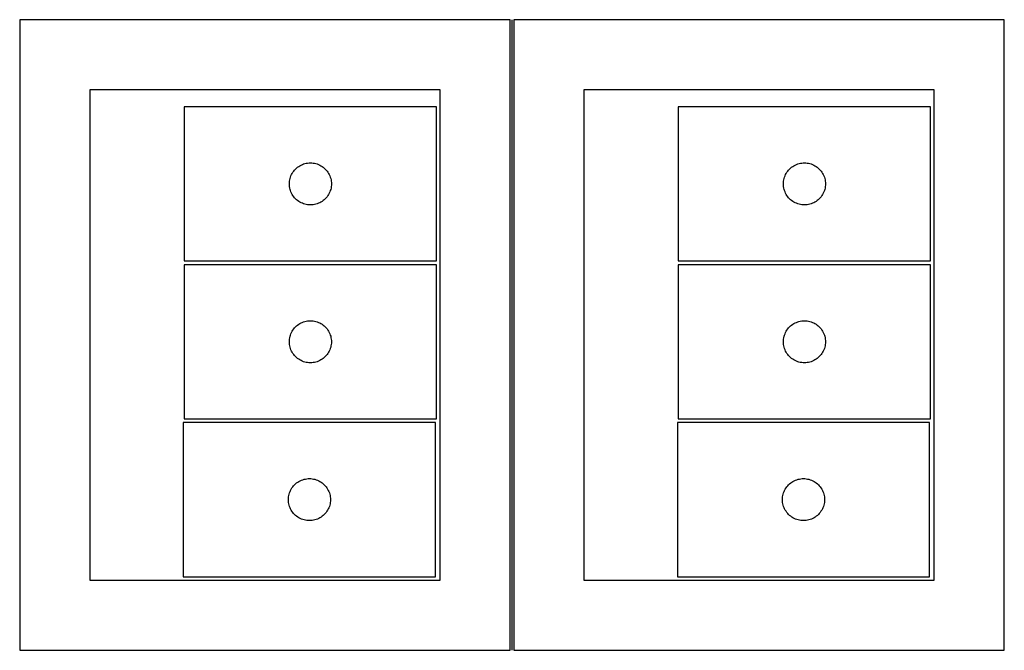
# Model space of a CAD drawing. Header units: millimetres. Extents: x 7 to 1243, y 7 to 2490.
# Tile 2 of 17: x 7 to 428, y 278 to 548. Entities that reach past the tile are written whole.
import ezdxf

# ---------------------------------------------------------------- set-up
doc = ezdxf.new("R2010")
doc.units = ezdxf.units.MM
doc.layers.add('COMMON', color=5, linetype='CONTINUOUS', true_color=0x0000ff)
doc.layers.add('CUT', color=7, linetype='CONTINUOUS', true_color=0x000000)

msp = doc.modelspace()

# ---------------------------------------------------------------- linework, layer by layer
at = {"layer": 'COMMON'}
msp.add_line((217.250012, 278.000012), (217.250012, 548.000012), dxfattribs=at)
at = {"layer": 'CUT'}
for p, q in [((216.500006, 548.000012), (6.500006, 548.000012)), ((6.500006, 548.000012), (6.500006, 278.000012)), ((216.500006, 278.000012), (216.500006, 548.000012)), ((428.000012, 548.000012), (218.000012, 548.000012)), ((218.000012, 548.000012), (218.000012, 278.000012)), ((428.000012, 278.000012), (428.000012, 548.000012)), ((186.500006, 518.000012), (36.500006, 518.000012)), ((36.500006, 518.000012), (36.500006, 308.000012)), ((186.500006, 308.000012), (186.500006, 518.000012)), ((398.000012, 518.000012), (248.000012, 518.000012)), ((248.000012, 518.000012), (248.000012, 308.000012)), ((398.000012, 308.000012), (398.000012, 518.000012)), ((184.947386, 510.693188), (76.947386, 510.693188)), ((76.947386, 510.693188), (76.947386, 444.693188)), ((184.947386, 444.693188), (184.947386, 510.693188)), ((396.447392, 510.693188), (288.447392, 510.693188)), ((288.447392, 510.693188), (288.447392, 444.693188)), ((396.447392, 444.693188), (396.447392, 510.693188)), ((125.013274, 484.459746), (125.468534, 484.833368)), ((125.468534, 484.833368), (125.947254, 485.176414)), ((125.947254, 485.176414), (126.447386, 485.487416)), ((126.447386, 485.487416), (126.966788, 485.765042)), ((126.966788, 485.765042), (127.503236, 486.008103)), ((127.503236, 486.008103), (128.054431, 486.215559)), ((128.054431, 486.215559), (128.618015, 486.38652)), ((128.618015, 486.38652), (129.191574, 486.520255)), ((129.191574, 486.520255), (129.772651, 486.616191)), ((129.772651, 486.616191), (130.358758, 486.673918)), ((130.358758, 486.673918), (130.947386, 486.693188)), ((130.947386, 486.693188), (131.536015, 486.673918)), ((131.536015, 486.673918), (132.122122, 486.616191)), ((132.122122, 486.616191), (132.703199, 486.520255)), ((132.703199, 486.520255), (133.276758, 486.38652)), ((133.276758, 486.38652), (133.840342, 486.215559)), ((133.840342, 486.215559), (134.391537, 486.008103)), ((134.391537, 486.008103), (134.927985, 485.765042)), ((134.927985, 485.765042), (135.447386, 485.487416)), ((135.447386, 485.487416), (135.947519, 485.176414)), ((135.947519, 485.176414), (136.426239, 484.833368)), ((136.426239, 484.833368), (136.881499, 484.459746)), ((336.51328, 484.459746), (336.96854, 484.833368)), ((336.96854, 484.833368), (337.44726, 485.176414)), ((337.44726, 485.176414), (337.947392, 485.487416)), ((337.947392, 485.487416), (338.466794, 485.765042)), ((338.466794, 485.765042), (339.003242, 486.008103)), ((339.003242, 486.008103), (339.554437, 486.215559)), ((339.554437, 486.215559), (340.118021, 486.38652)), ((340.118021, 486.38652), (340.69158, 486.520255)), ((340.69158, 486.520255), (341.272657, 486.616191)), ((341.272657, 486.616191), (341.858764, 486.673918)), ((341.858764, 486.673918), (342.447392, 486.693188)), ((342.447392, 486.693188), (343.036021, 486.673918)), ((343.036021, 486.673918), (343.622128, 486.616191)), ((343.622128, 486.616191), (344.203205, 486.520255)), ((344.203205, 486.520255), (344.776764, 486.38652)), ((344.776764, 486.38652), (345.340348, 486.215559)), ((345.340348, 486.215559), (345.891543, 486.008103)), ((345.891543, 486.008103), (346.427991, 485.765042)), ((346.427991, 485.765042), (346.947392, 485.487416)), ((346.947392, 485.487416), (347.447525, 485.176414)), ((347.447525, 485.176414), (347.926245, 484.833368)), ((347.926245, 484.833368), (348.381505, 484.459746)), ((122.254054, 480.022559), (122.425015, 480.586143)), ((122.425015, 480.586143), (122.632471, 481.137339)), ((122.632471, 481.137339), (122.875532, 481.673786)), ((122.875532, 481.673786), (123.153158, 482.193188)), ((123.153158, 482.193188), (123.46416, 482.69332)), ((123.46416, 482.69332), (123.807206, 483.17204)), ((123.807206, 483.17204), (124.180828, 483.6273)), ((124.180828, 483.6273), (124.583425, 484.057149)), ((124.583425, 484.057149), (125.013274, 484.459746)), ((136.881499, 484.459746), (137.311347, 484.057149)), ((137.311347, 484.057149), (137.713945, 483.6273)), ((137.713945, 483.6273), (138.087567, 483.17204)), ((138.087567, 483.17204), (138.430613, 482.69332)), ((138.430613, 482.69332), (138.741615, 482.193188)), ((138.741615, 482.193188), (139.019241, 481.673786)), ((139.019241, 481.673786), (139.262302, 481.137339)), ((139.262302, 481.137339), (139.469758, 480.586143)), ((139.469758, 480.586143), (139.640719, 480.022559)), ((333.75406, 480.022559), (333.925021, 480.586143)), ((333.925021, 480.586143), (334.132477, 481.137339)), ((334.132477, 481.137339), (334.375538, 481.673786)), ((334.375538, 481.673786), (334.653164, 482.193188)), ((334.653164, 482.193188), (334.964166, 482.69332)), ((334.964166, 482.69332), (335.307212, 483.17204)), ((335.307212, 483.17204), (335.680834, 483.6273)), ((335.680834, 483.6273), (336.083431, 484.057149)), ((336.083431, 484.057149), (336.51328, 484.459746)), ((348.381505, 484.459746), (348.811353, 484.057149)), ((348.811353, 484.057149), (349.213951, 483.6273)), ((349.213951, 483.6273), (349.587573, 483.17204)), ((349.587573, 483.17204), (349.930619, 482.69332)), ((349.930619, 482.69332), (350.241621, 482.193188)), ((350.241621, 482.193188), (350.519247, 481.673786)), ((350.519247, 481.673786), (350.762308, 481.137339)), ((350.762308, 481.137339), (350.969764, 480.586143)), ((350.969764, 480.586143), (351.140725, 480.022559)), ((121.947386, 477.693188), (121.966656, 478.281816)), ((121.966656, 477.104559), (121.947386, 477.693188)), ((121.966656, 478.281816), (122.024383, 478.867923)), ((122.024383, 476.518452), (121.966656, 477.104559)), ((122.024383, 478.867923), (122.120319, 479.449001)), ((122.120319, 475.937375), (122.024383, 476.518452)), ((122.120319, 479.449001), (122.254054, 480.022559)), ((139.640719, 480.022559), (139.774454, 479.449001)), ((139.774454, 479.449001), (139.87039, 478.867923)), ((139.87039, 476.518452), (139.774454, 475.937375)), ((139.87039, 478.867923), (139.928117, 478.281816)), ((139.928117, 477.104559), (139.87039, 476.518452)), ((139.928117, 478.281816), (139.947386, 477.693188)), ((139.947386, 477.693188), (139.928117, 477.104559)), ((333.447392, 477.693188), (333.466662, 478.281816)), ((333.466662, 477.104559), (333.447392, 477.693188)), ((333.466662, 478.281816), (333.524389, 478.867923)), ((333.524389, 476.518452), (333.466662, 477.104559)), ((333.524389, 478.867923), (333.620325, 479.449001)), ((333.620325, 475.937375), (333.524389, 476.518452)), ((333.620325, 479.449001), (333.75406, 480.022559)), ((351.140725, 480.022559), (351.27446, 479.449001)), ((351.27446, 479.449001), (351.370396, 478.867923)), ((351.370396, 476.518452), (351.27446, 475.937375)), ((351.370396, 478.867923), (351.428123, 478.281816)), ((351.428123, 477.104559), (351.370396, 476.518452)), ((351.428123, 478.281816), (351.447392, 477.693188)), ((351.447392, 477.693188), (351.428123, 477.104559)), ((122.254054, 475.363816), (122.120319, 475.937375)), ((122.425015, 474.800232), (122.254054, 475.363816)), ((122.632471, 474.249037), (122.425015, 474.800232)), ((122.875532, 473.712589), (122.632471, 474.249037)), ((123.153158, 473.193188), (122.875532, 473.712589)), ((123.46416, 472.693056), (123.153158, 473.193188)), ((123.807206, 472.214335), (123.46416, 472.693056)), ((124.180828, 471.759075), (123.807206, 472.214335)), ((138.087567, 472.214335), (137.713945, 471.759075)), ((138.430613, 472.693056), (138.087567, 472.214335)), ((138.741615, 473.193188), (138.430613, 472.693056)), ((139.019241, 473.712589), (138.741615, 473.193188)), ((139.262302, 474.249037), (139.019241, 473.712589)), ((139.469758, 474.800232), (139.262302, 474.249037)), ((139.640719, 475.363816), (139.469758, 474.800232)), ((139.774454, 475.937375), (139.640719, 475.363816)), ((333.75406, 475.363816), (333.620325, 475.937375)), ((333.925021, 474.800232), (333.75406, 475.363816)), ((334.132477, 474.249037), (333.925021, 474.800232)), ((334.375538, 473.712589), (334.132477, 474.249037)), ((334.653164, 473.193188), (334.375538, 473.712589)), ((334.964166, 472.693056), (334.653164, 473.193188)), ((335.307212, 472.214335), (334.964166, 472.693056)), ((335.680834, 471.759075), (335.307212, 472.214335)), ((349.587573, 472.214335), (349.213951, 471.759075)), ((349.930619, 472.693056), (349.587573, 472.214335)), ((350.241621, 473.193188), (349.930619, 472.693056)), ((350.519247, 473.712589), (350.241621, 473.193188)), ((350.762308, 474.249037), (350.519247, 473.712589)), ((350.969764, 474.800232), (350.762308, 474.249037)), ((351.140725, 475.363816), (350.969764, 474.800232)), ((351.27446, 475.937375), (351.140725, 475.363816)), ((124.583425, 471.329227), (124.180828, 471.759075)), ((125.013274, 470.926629), (124.583425, 471.329227)), ((125.468534, 470.553008), (125.013274, 470.926629)), ((125.947254, 470.209961), (125.468534, 470.553008)), ((126.447386, 469.898959), (125.947254, 470.209961)), ((126.966788, 469.621333), (126.447386, 469.898959)), ((127.503236, 469.378272), (126.966788, 469.621333)), ((128.054431, 469.170816), (127.503236, 469.378272)), ((128.618015, 468.999855), (128.054431, 469.170816)), ((129.191574, 468.86612), (128.618015, 468.999855)), ((129.772651, 468.770184), (129.191574, 468.86612)), ((130.358758, 468.712457), (129.772651, 468.770184)), ((130.947386, 468.693188), (130.358758, 468.712457)), ((131.536015, 468.712457), (130.947386, 468.693188)), ((132.122122, 468.770184), (131.536015, 468.712457)), ((132.703199, 468.86612), (132.122122, 468.770184)), ((133.276758, 468.999855), (132.703199, 468.86612)), ((133.840342, 469.170816), (133.276758, 468.999855)), ((134.391537, 469.378272), (133.840342, 469.170816)), ((134.927985, 469.621333), (134.391537, 469.378272)), ((135.447386, 469.898959), (134.927985, 469.621333)), ((135.947519, 470.209961), (135.447386, 469.898959)), ((136.426239, 470.553008), (135.947519, 470.209961)), ((136.881499, 470.926629), (136.426239, 470.553008)), ((137.311347, 471.329227), (136.881499, 470.926629)), ((137.713945, 471.759075), (137.311347, 471.329227)), ((336.083431, 471.329227), (335.680834, 471.759075)), ((336.51328, 470.926629), (336.083431, 471.329227)), ((336.96854, 470.553008), (336.51328, 470.926629)), ((337.44726, 470.209961), (336.96854, 470.553008)), ((337.947392, 469.898959), (337.44726, 470.209961)), ((338.466794, 469.621333), (337.947392, 469.898959)), ((339.003242, 469.378272), (338.466794, 469.621333)), ((339.554437, 469.170816), (339.003242, 469.378272)), ((340.118021, 468.999855), (339.554437, 469.170816)), ((340.69158, 468.86612), (340.118021, 468.999855)), ((341.272657, 468.770184), (340.69158, 468.86612)), ((341.858764, 468.712457), (341.272657, 468.770184)), ((342.447392, 468.693188), (341.858764, 468.712457)), ((343.036021, 468.712457), (342.447392, 468.693188)), ((343.622128, 468.770184), (343.036021, 468.712457)), ((344.203205, 468.86612), (343.622128, 468.770184)), ((344.776764, 468.999855), (344.203205, 468.86612)), ((345.340348, 469.170816), (344.776764, 468.999855)), ((345.891543, 469.378272), (345.340348, 469.170816)), ((346.427991, 469.621333), (345.891543, 469.378272)), ((346.947392, 469.898959), (346.427991, 469.621333)), ((347.447525, 470.209961), (346.947392, 469.898959)), ((347.926245, 470.553008), (347.447525, 470.209961)), ((348.381505, 470.926629), (347.926245, 470.553008)), ((348.811353, 471.329227), (348.381505, 470.926629)), ((349.213951, 471.759075), (348.811353, 471.329227)), ((184.934254, 443.101241), (76.934254, 443.101241)), ((76.934254, 443.101241), (76.934254, 377.101241)), ((76.947386, 444.693188), (184.947386, 444.693188)), ((184.934254, 377.101241), (184.934254, 443.101241)), ((396.43426, 443.101241), (288.43426, 443.101241)), ((288.43426, 443.101241), (288.43426, 377.101241)), ((288.447392, 444.693188), (396.447392, 444.693188)), ((396.43426, 377.101241), (396.43426, 443.101241)), ((125.455402, 417.241421), (125.934122, 417.584468)), ((125.934122, 417.584468), (126.434254, 417.89547)), ((126.434254, 417.89547), (126.953656, 418.173096)), ((126.953656, 418.173096), (127.490104, 418.416157)), ((127.490104, 418.416157), (128.041299, 418.623612)), ((128.041299, 418.623612), (128.604883, 418.794574)), ((128.604883, 418.794574), (129.178442, 418.928309)), ((129.178442, 418.928309), (129.759519, 419.024245)), ((129.759519, 419.024245), (130.345626, 419.081971)), ((130.345626, 419.081971), (130.934254, 419.101241)), ((130.934254, 419.101241), (131.522883, 419.081971)), ((131.522883, 419.081971), (132.10899, 419.024245)), ((132.10899, 419.024245), (132.690067, 418.928309)), ((132.690067, 418.928309), (133.263626, 418.794574)), ((133.263626, 418.794574), (133.82721, 418.623612)), ((133.82721, 418.623612), (134.378405, 418.416157)), ((134.378405, 418.416157), (134.914853, 418.173096)), ((134.914853, 418.173096), (135.434254, 417.89547)), ((135.434254, 417.89547), (135.934387, 417.584468)), ((135.934387, 417.584468), (136.413107, 417.241421)), ((336.955408, 417.241421), (337.434128, 417.584468)), ((337.434128, 417.584468), (337.93426, 417.89547)), ((337.93426, 417.89547), (338.453662, 418.173096)), ((338.453662, 418.173096), (338.99011, 418.416157)), ((338.99011, 418.416157), (339.541305, 418.623612)), ((339.541305, 418.623612), (340.104889, 418.794574)), ((340.104889, 418.794574), (340.678448, 418.928309)), ((340.678448, 418.928309), (341.259525, 419.024245)), ((341.259525, 419.024245), (341.845632, 419.081971)), ((341.845632, 419.081971), (342.43426, 419.101241)), ((342.43426, 419.101241), (343.022889, 419.081971)), ((343.022889, 419.081971), (343.608996, 419.024245)), ((343.608996, 419.024245), (344.190073, 418.928309)), ((344.190073, 418.928309), (344.763632, 418.794574)), ((344.763632, 418.794574), (345.327216, 418.623612)), ((345.327216, 418.623612), (345.878411, 418.416157)), ((345.878411, 418.416157), (346.414859, 418.173096)), ((346.414859, 418.173096), (346.93426, 417.89547)), ((346.93426, 417.89547), (347.434393, 417.584468)), ((347.434393, 417.584468), (347.913113, 417.241421)), ((122.411883, 412.994196), (122.619339, 413.545392)), ((122.619339, 413.545392), (122.8624, 414.081839)), ((122.8624, 414.081839), (123.140026, 414.601241)), ((123.140026, 414.601241), (123.451028, 415.101373)), ((123.451028, 415.101373), (123.794074, 415.580094)), ((123.794074, 415.580094), (124.167696, 416.035354)), ((124.167696, 416.035354), (124.570293, 416.465202)), ((124.570293, 416.465202), (125.000142, 416.867799)), ((125.000142, 416.867799), (125.455402, 417.241421)), ((136.413107, 417.241421), (136.868367, 416.867799)), ((136.868367, 416.867799), (137.298215, 416.465202)), ((137.298215, 416.465202), (137.700813, 416.035354)), ((137.700813, 416.035354), (138.074434, 415.580094)), ((138.074434, 415.580094), (138.417481, 415.101373)), ((138.417481, 415.101373), (138.728483, 414.601241)), ((138.728483, 414.601241), (139.006109, 414.081839)), ((139.006109, 414.081839), (139.24917, 413.545392)), ((139.24917, 413.545392), (139.456626, 412.994196)), ((333.911889, 412.994196), (334.119345, 413.545392)), ((334.119345, 413.545392), (334.362406, 414.081839)), ((334.362406, 414.081839), (334.640032, 414.601241)), ((334.640032, 414.601241), (334.951034, 415.101373)), ((334.951034, 415.101373), (335.29408, 415.580094)), ((335.29408, 415.580094), (335.667702, 416.035354)), ((335.667702, 416.035354), (336.070299, 416.465202)), ((336.070299, 416.465202), (336.500148, 416.867799)), ((336.500148, 416.867799), (336.955408, 417.241421)), ((347.913113, 417.241421), (348.368373, 416.867799)), ((348.368373, 416.867799), (348.798221, 416.465202)), ((348.798221, 416.465202), (349.200819, 416.035354)), ((349.200819, 416.035354), (349.57444, 415.580094)), ((349.57444, 415.580094), (349.917487, 415.101373)), ((349.917487, 415.101373), (350.228489, 414.601241)), ((350.228489, 414.601241), (350.506115, 414.081839)), ((350.506115, 414.081839), (350.749176, 413.545392)), ((350.749176, 413.545392), (350.956632, 412.994196)), ((121.934254, 410.101241), (121.953524, 410.689869)), ((121.953524, 409.512613), (121.934254, 410.101241)), ((121.953524, 410.689869), (122.011251, 411.275977)), ((122.011251, 408.926505), (121.953524, 409.512613)), ((122.011251, 411.275977), (122.107187, 411.857054)), ((122.107187, 408.345428), (122.011251, 408.926505)), ((122.107187, 411.857054), (122.240922, 412.430613)), ((122.240922, 412.430613), (122.411883, 412.994196)), ((139.456626, 412.994196), (139.627587, 412.430613)), ((139.627587, 412.430613), (139.761322, 411.857054)), ((139.761322, 411.857054), (139.857258, 411.275977)), ((139.857258, 408.926505), (139.761322, 408.345428)), ((139.857258, 411.275977), (139.914985, 410.689869)), ((139.914985, 409.512613), (139.857258, 408.926505)), ((139.914985, 410.689869), (139.934254, 410.101241)), ((139.934254, 410.101241), (139.914985, 409.512613)), ((333.43426, 410.101241), (333.45353, 410.689869)), ((333.45353, 409.512613), (333.43426, 410.101241)), ((333.45353, 410.689869), (333.511257, 411.275977)), ((333.511257, 408.926505), (333.45353, 409.512613)), ((333.511257, 411.275977), (333.607193, 411.857054)), ((333.607193, 408.345428), (333.511257, 408.926505)), ((333.607193, 411.857054), (333.740928, 412.430613)), ((333.740928, 412.430613), (333.911889, 412.994196)), ((350.956632, 412.994196), (351.127593, 412.430613)), ((351.127593, 412.430613), (351.261328, 411.857054)), ((351.261328, 411.857054), (351.357264, 411.275977)), ((351.357264, 408.926505), (351.261328, 408.345428)), ((351.357264, 411.275977), (351.414991, 410.689869)), ((351.414991, 409.512613), (351.357264, 408.926505)), ((351.414991, 410.689869), (351.43426, 410.101241)), ((351.43426, 410.101241), (351.414991, 409.512613)), ((122.240922, 407.77187), (122.107187, 408.345428)), ((122.411883, 407.208286), (122.240922, 407.77187)), ((122.619339, 406.65709), (122.411883, 407.208286)), ((122.8624, 406.120643), (122.619339, 406.65709)), ((123.140026, 405.601241), (122.8624, 406.120643)), ((123.451028, 405.101109), (123.140026, 405.601241)), ((123.794074, 404.622388), (123.451028, 405.101109)), ((138.417481, 405.101109), (138.074434, 404.622388)), ((138.728483, 405.601241), (138.417481, 405.101109)), ((139.006109, 406.120643), (138.728483, 405.601241)), ((139.24917, 406.65709), (139.006109, 406.120643)), ((139.456626, 407.208286), (139.24917, 406.65709)), ((139.627587, 407.77187), (139.456626, 407.208286)), ((139.761322, 408.345428), (139.627587, 407.77187)), ((333.740928, 407.77187), (333.607193, 408.345428)), ((333.911889, 407.208286), (333.740928, 407.77187)), ((334.119345, 406.65709), (333.911889, 407.208286)), ((334.362406, 406.120643), (334.119345, 406.65709)), ((334.640032, 405.601241), (334.362406, 406.120643)), ((334.951034, 405.101109), (334.640032, 405.601241)), ((335.29408, 404.622388), (334.951034, 405.101109)), ((349.917487, 405.101109), (349.57444, 404.622388)), ((350.228489, 405.601241), (349.917487, 405.101109)), ((350.506115, 406.120643), (350.228489, 405.601241)), ((350.749176, 406.65709), (350.506115, 406.120643)), ((350.956632, 407.208286), (350.749176, 406.65709)), ((351.127593, 407.77187), (350.956632, 407.208286)), ((351.261328, 408.345428), (351.127593, 407.77187)), ((124.167696, 404.167129), (123.794074, 404.622388)), ((124.570293, 403.73728), (124.167696, 404.167129)), ((125.000142, 403.334683), (124.570293, 403.73728)), ((125.455402, 402.961061), (125.000142, 403.334683)), ((125.934122, 402.618015), (125.455402, 402.961061)), ((126.434254, 402.307013), (125.934122, 402.618015)), ((126.953656, 402.029386), (126.434254, 402.307013)), ((127.490104, 401.786325), (126.953656, 402.029386)), ((128.041299, 401.57887), (127.490104, 401.786325)), ((128.604883, 401.407909), (128.041299, 401.57887)), ((129.178442, 401.274174), (128.604883, 401.407909)), ((129.759519, 401.178237), (129.178442, 401.274174)), ((130.345626, 401.120511), (129.759519, 401.178237)), ((130.934254, 401.101241), (130.345626, 401.120511)), ((131.522883, 401.120511), (130.934254, 401.101241)), ((132.10899, 401.178237), (131.522883, 401.120511)), ((132.690067, 401.274174), (132.10899, 401.178237)), ((133.263626, 401.407909), (132.690067, 401.274174)), ((133.82721, 401.57887), (133.263626, 401.407909)), ((134.378405, 401.786325), (133.82721, 401.57887)), ((134.914853, 402.029386), (134.378405, 401.786325)), ((135.434254, 402.307013), (134.914853, 402.029386)), ((135.934387, 402.618015), (135.434254, 402.307013)), ((136.413107, 402.961061), (135.934387, 402.618015)), ((136.868367, 403.334683), (136.413107, 402.961061)), ((137.298215, 403.73728), (136.868367, 403.334683)), ((137.700813, 404.167129), (137.298215, 403.73728)), ((138.074434, 404.622388), (137.700813, 404.167129)), ((335.667702, 404.167129), (335.29408, 404.622388)), ((336.070299, 403.73728), (335.667702, 404.167129)), ((336.500148, 403.334683), (336.070299, 403.73728)), ((336.955408, 402.961061), (336.500148, 403.334683)), ((337.434128, 402.618015), (336.955408, 402.961061)), ((337.93426, 402.307013), (337.434128, 402.618015)), ((338.453662, 402.029386), (337.93426, 402.307013)), ((338.99011, 401.786325), (338.453662, 402.029386)), ((339.541305, 401.57887), (338.99011, 401.786325)), ((340.104889, 401.407909), (339.541305, 401.57887)), ((340.678448, 401.274174), (340.104889, 401.407909)), ((341.259525, 401.178237), (340.678448, 401.274174)), ((341.845632, 401.120511), (341.259525, 401.178237)), ((342.43426, 401.101241), (341.845632, 401.120511)), ((343.022889, 401.120511), (342.43426, 401.101241)), ((343.608996, 401.178237), (343.022889, 401.120511)), ((344.190073, 401.274174), (343.608996, 401.178237)), ((344.763632, 401.407909), (344.190073, 401.274174)), ((345.327216, 401.57887), (344.763632, 401.407909)), ((345.878411, 401.786325), (345.327216, 401.57887)), ((346.414859, 402.029386), (345.878411, 401.786325)), ((346.93426, 402.307013), (346.414859, 402.029386)), ((347.434393, 402.618015), (346.93426, 402.307013)), ((347.913113, 402.961061), (347.434393, 402.618015)), ((348.368373, 403.334683), (347.913113, 402.961061)), ((348.798221, 403.73728), (348.368373, 403.334683)), ((349.200819, 404.167129), (348.798221, 403.73728)), ((349.57444, 404.622388), (349.200819, 404.167129)), ((184.538029, 375.512824), (76.538029, 375.512824)), ((76.538029, 375.512824), (76.538029, 309.512824)), ((76.934254, 377.101241), (184.934254, 377.101241)), ((184.538029, 309.512824), (184.538029, 375.512824)), ((396.038035, 375.512824), (288.038035, 375.512824)), ((288.038035, 375.512824), (288.038035, 309.512824)), ((288.43426, 377.101241), (396.43426, 377.101241)), ((396.038035, 309.512824), (396.038035, 375.512824)), ((125.059177, 349.653004), (125.537897, 349.996051)), ((125.537897, 349.996051), (126.038029, 350.307053)), ((126.038029, 350.307053), (126.557431, 350.584679)), ((126.557431, 350.584679), (127.093879, 350.82774)), ((127.093879, 350.82774), (127.645074, 351.035195)), ((127.645074, 351.035195), (128.208658, 351.206157)), ((128.208658, 351.206157), (128.782217, 351.339892)), ((128.782217, 351.339892), (129.363294, 351.435828)), ((129.363294, 351.435828), (129.949401, 351.493554)), ((129.949401, 351.493554), (130.538029, 351.512824)), ((130.538029, 351.512824), (131.126658, 351.493554)), ((131.126658, 351.493554), (131.712765, 351.435828)), ((131.712765, 351.435828), (132.293842, 351.339892)), ((132.293842, 351.339892), (132.867401, 351.206157)), ((132.867401, 351.206157), (133.430985, 351.035195)), ((133.430985, 351.035195), (133.98218, 350.82774)), ((133.98218, 350.82774), (134.518628, 350.584679)), ((134.518628, 350.584679), (135.038029, 350.307053)), ((135.038029, 350.307053), (135.538162, 349.996051)), ((135.538162, 349.996051), (136.016882, 349.653004)), ((336.559183, 349.653004), (337.037903, 349.996051)), ((337.037903, 349.996051), (337.538035, 350.307053)), ((337.538035, 350.307053), (338.057437, 350.584679)), ((338.057437, 350.584679), (338.593885, 350.82774)), ((338.593885, 350.82774), (339.14508, 351.035195)), ((339.14508, 351.035195), (339.708664, 351.206157)), ((339.708664, 351.206157), (340.282223, 351.339892)), ((340.282223, 351.339892), (340.8633, 351.435828)), ((340.8633, 351.435828), (341.449407, 351.493554)), ((341.449407, 351.493554), (342.038035, 351.512824)), ((342.038035, 351.512824), (342.626664, 351.493554)), ((342.626664, 351.493554), (343.212771, 351.435828)), ((343.212771, 351.435828), (343.793848, 351.339892)), ((343.793848, 351.339892), (344.367407, 351.206157)), ((344.367407, 351.206157), (344.930991, 351.035195)), ((344.930991, 351.035195), (345.482186, 350.82774)), ((345.482186, 350.82774), (346.018634, 350.584679)), ((346.018634, 350.584679), (346.538035, 350.307053)), ((346.538035, 350.307053), (347.038168, 349.996051)), ((347.038168, 349.996051), (347.516888, 349.653004)), ((122.015658, 345.405779), (122.223114, 345.956975)), ((122.223114, 345.956975), (122.466175, 346.493422)), ((122.466175, 346.493422), (122.743801, 347.012824)), ((122.743801, 347.012824), (123.054803, 347.512956)), ((123.054803, 347.512956), (123.397849, 347.991677)), ((123.397849, 347.991677), (123.771471, 348.446936)), ((123.771471, 348.446936), (124.174068, 348.876785)), ((124.174068, 348.876785), (124.603917, 349.279382)), ((124.603917, 349.279382), (125.059177, 349.653004)), ((136.016882, 349.653004), (136.472142, 349.279382)), ((136.472142, 349.279382), (136.90199, 348.876785)), ((136.90199, 348.876785), (137.304588, 348.446936)), ((137.304588, 348.446936), (137.67821, 347.991677)), ((137.67821, 347.991677), (138.021256, 347.512956)), ((138.021256, 347.512956), (138.332258, 347.012824)), ((138.332258, 347.012824), (138.609884, 346.493422)), ((138.609884, 346.493422), (138.852945, 345.956975)), ((138.852945, 345.956975), (139.060401, 345.405779)), ((333.515664, 345.405779), (333.72312, 345.956975)), ((333.72312, 345.956975), (333.966181, 346.493422)), ((333.966181, 346.493422), (334.243807, 347.012824)), ((334.243807, 347.012824), (334.554809, 347.512956)), ((334.554809, 347.512956), (334.897855, 347.991677)), ((334.897855, 347.991677), (335.271477, 348.446936)), ((335.271477, 348.446936), (335.674074, 348.876785)), ((335.674074, 348.876785), (336.103923, 349.279382)), ((336.103923, 349.279382), (336.559183, 349.653004)), ((347.516888, 349.653004), (347.972148, 349.279382)), ((347.972148, 349.279382), (348.401996, 348.876785)), ((348.401996, 348.876785), (348.804594, 348.446936)), ((348.804594, 348.446936), (349.178216, 347.991677)), ((349.178216, 347.991677), (349.521262, 347.512956)), ((349.521262, 347.512956), (349.832264, 347.012824)), ((349.832264, 347.012824), (350.10989, 346.493422)), ((350.10989, 346.493422), (350.352951, 345.956975)), ((350.352951, 345.956975), (350.560407, 345.405779)), ((121.538029, 342.512824), (121.557299, 343.101452)), ((121.557299, 341.924196), (121.538029, 342.512824)), ((121.557299, 343.101452), (121.615026, 343.68756)), ((121.615026, 341.338088), (121.557299, 341.924196)), ((121.615026, 343.68756), (121.710962, 344.268637)), ((121.710962, 344.268637), (121.844697, 344.842196)), ((121.844697, 344.842196), (122.015658, 345.405779)), ((139.060401, 345.405779), (139.231362, 344.842196)), ((139.231362, 344.842196), (139.365097, 344.268637)), ((139.365097, 344.268637), (139.461033, 343.68756)), ((139.461033, 343.68756), (139.51876, 343.101452)), ((139.51876, 341.924196), (139.461033, 341.338088)), ((139.51876, 343.101452), (139.538029, 342.512824)), ((139.538029, 342.512824), (139.51876, 341.924196)), ((333.038035, 342.512824), (333.057305, 343.101452)), ((333.057305, 341.924196), (333.038035, 342.512824)), ((333.057305, 343.101452), (333.115032, 343.68756)), ((333.115032, 341.338088), (333.057305, 341.924196)), ((333.115032, 343.68756), (333.210968, 344.268637)), ((333.210968, 344.268637), (333.344703, 344.842196)), ((333.344703, 344.842196), (333.515664, 345.405779)), ((350.560407, 345.405779), (350.731368, 344.842196)), ((350.731368, 344.842196), (350.865103, 344.268637)), ((350.865103, 344.268637), (350.961039, 343.68756)), ((350.961039, 343.68756), (351.018766, 343.101452)), ((351.018766, 341.924196), (350.961039, 341.338088)), ((351.018766, 343.101452), (351.038035, 342.512824)), ((351.038035, 342.512824), (351.018766, 341.924196)), ((121.710962, 340.757011), (121.615026, 341.338088)), ((121.844697, 340.183453), (121.710962, 340.757011)), ((122.015658, 339.619869), (121.844697, 340.183453)), ((122.223114, 339.068673), (122.015658, 339.619869)), ((122.466175, 338.532226), (122.223114, 339.068673)), ((122.743801, 338.012824), (122.466175, 338.532226)), ((123.054803, 337.512692), (122.743801, 338.012824)), ((123.397849, 337.033971), (123.054803, 337.512692)), ((138.021256, 337.512692), (137.67821, 337.033971)), ((138.332258, 338.012824), (138.021256, 337.512692)), ((138.609884, 338.532226), (138.332258, 338.012824)), ((138.852945, 339.068673), (138.609884, 338.532226)), ((139.060401, 339.619869), (138.852945, 339.068673)), ((139.231362, 340.183453), (139.060401, 339.619869)), ((139.365097, 340.757011), (139.231362, 340.183453)), ((139.461033, 341.338088), (139.365097, 340.757011)), ((333.210968, 340.757011), (333.115032, 341.338088)), ((333.344703, 340.183453), (333.210968, 340.757011)), ((333.515664, 339.619869), (333.344703, 340.183453)), ((333.72312, 339.068673), (333.515664, 339.619869)), ((333.966181, 338.532226), (333.72312, 339.068673)), ((334.243807, 338.012824), (333.966181, 338.532226)), ((334.554809, 337.512692), (334.243807, 338.012824)), ((334.897855, 337.033971), (334.554809, 337.512692)), ((349.521262, 337.512692), (349.178216, 337.033971)), ((349.832264, 338.012824), (349.521262, 337.512692)), ((350.10989, 338.532226), (349.832264, 338.012824)), ((350.352951, 339.068673), (350.10989, 338.532226)), ((350.560407, 339.619869), (350.352951, 339.068673)), ((350.731368, 340.183453), (350.560407, 339.619869)), ((350.865103, 340.757011), (350.731368, 340.183453)), ((350.961039, 341.338088), (350.865103, 340.757011)), ((123.771471, 336.578712), (123.397849, 337.033971)), ((124.174068, 336.148863), (123.771471, 336.578712)), ((124.603917, 335.746266), (124.174068, 336.148863)), ((125.059177, 335.372644), (124.603917, 335.746266)), ((125.537897, 335.029598), (125.059177, 335.372644)), ((126.038029, 334.718595), (125.537897, 335.029598)), ((126.557431, 334.440969), (126.038029, 334.718595)), ((127.093879, 334.197908), (126.557431, 334.440969)), ((127.645074, 333.990453), (127.093879, 334.197908)), ((128.208658, 333.819492), (127.645074, 333.990453)), ((128.782217, 333.685757), (128.208658, 333.819492)), ((129.363294, 333.58982), (128.782217, 333.685757)), ((129.949401, 333.532094), (129.363294, 333.58982)), ((130.538029, 333.512824), (129.949401, 333.532094)), ((131.126658, 333.532094), (130.538029, 333.512824)), ((131.712765, 333.58982), (131.126658, 333.532094)), ((132.293842, 333.685757), (131.712765, 333.58982)), ((132.867401, 333.819492), (132.293842, 333.685757)), ((133.430985, 333.990453), (132.867401, 333.819492)), ((133.98218, 334.197908), (133.430985, 333.990453)), ((134.518628, 334.440969), (133.98218, 334.197908)), ((135.038029, 334.718595), (134.518628, 334.440969)), ((135.538162, 335.029598), (135.038029, 334.718595)), ((136.016882, 335.372644), (135.538162, 335.029598)), ((136.472142, 335.746266), (136.016882, 335.372644)), ((136.90199, 336.148863), (136.472142, 335.746266)), ((137.304588, 336.578712), (136.90199, 336.148863)), ((137.67821, 337.033971), (137.304588, 336.578712)), ((335.271477, 336.578712), (334.897855, 337.033971)), ((335.674074, 336.148863), (335.271477, 336.578712)), ((336.103923, 335.746266), (335.674074, 336.148863)), ((336.559183, 335.372644), (336.103923, 335.746266)), ((337.037903, 335.029598), (336.559183, 335.372644)), ((337.538035, 334.718595), (337.037903, 335.029598)), ((338.057437, 334.440969), (337.538035, 334.718595)), ((338.593885, 334.197908), (338.057437, 334.440969)), ((339.14508, 333.990453), (338.593885, 334.197908)), ((339.708664, 333.819492), (339.14508, 333.990453)), ((340.282223, 333.685757), (339.708664, 333.819492)), ((340.8633, 333.58982), (340.282223, 333.685757)), ((341.449407, 333.532094), (340.8633, 333.58982)), ((342.038035, 333.512824), (341.449407, 333.532094)), ((342.626664, 333.532094), (342.038035, 333.512824)), ((343.212771, 333.58982), (342.626664, 333.532094)), ((343.793848, 333.685757), (343.212771, 333.58982)), ((344.367407, 333.819492), (343.793848, 333.685757)), ((344.930991, 333.990453), (344.367407, 333.819492)), ((345.482186, 334.197908), (344.930991, 333.990453)), ((346.018634, 334.440969), (345.482186, 334.197908)), ((346.538035, 334.718595), (346.018634, 334.440969)), ((347.038168, 335.029598), (346.538035, 334.718595)), ((347.516888, 335.372644), (347.038168, 335.029598)), ((347.972148, 335.746266), (347.516888, 335.372644)), ((348.401996, 336.148863), (347.972148, 335.746266)), ((348.804594, 336.578712), (348.401996, 336.148863)), ((349.178216, 337.033971), (348.804594, 336.578712)), ((36.500006, 308.000012), (186.500006, 308.000012)), ((76.538029, 309.512824), (184.538029, 309.512824)), ((248.000012, 308.000012), (398.000012, 308.000012)), ((288.038035, 309.512824), (396.038035, 309.512824)), ((6.500006, 278.000012), (216.500006, 278.000012)), ((218.000012, 278.000012), (428.000012, 278.000012))]:
    msp.add_line(p, q, dxfattribs=at)

doc.saveas('drawing.dxf')
